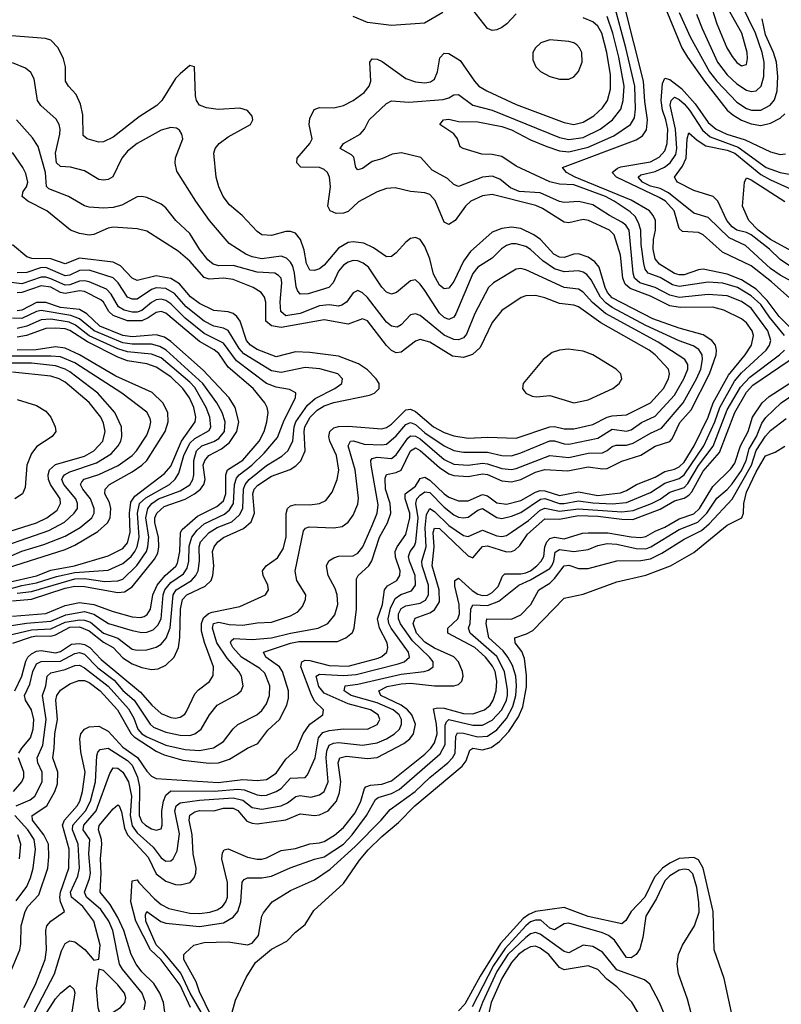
# Model space of a CAD drawing. Header units: inches. Extents: x 884549 to 1028252, y 526810 to 653624.
# Tile 80 of 256: x 952181 to 955355, y 540643 to 544747. Entities that reach past the tile are written whole.
import ezdxf

# ---------------------------------------------------------------- set-up
doc = ezdxf.new("R2010")
doc.units = ezdxf.units.IN
doc.header["$MEASUREMENT"] = 0
doc.layers.add('A9554', color=7, linetype='Continuous')

msp = doc.modelspace()

# ---------------------------------------------------------------- linework, layer by layer
at = {"layer": 'A9554', "color": 5}
for points, elevation in [([(955050, 544949.4), (955040.3, 544930), (955056.5, 544876.5), (955067.7, 544790), (955086.6, 544730), (955128.3, 544630), (955150, 544593.5), (955170, 544568.3), (955190, 544554.8), (955210, 544560.3), (955214.9, 544585.1), (955213.1, 544610), (955190.3, 544690), (955104.3, 544844.3), (955079.1, 544899.1), (955070, 544931.5)], 2280), ([(954390, 544663), (954352.8, 544650), (954330.8, 544630), (954319.8, 544610), (954318.9, 544578.9), (954332.3, 544550), (954351.3, 544531.3), (954389.7, 544509.7), (954430, 544498.4), (954470, 544498.6), (954490, 544508.2), (954510, 544530.2), (954524.9, 544570), (954523.1, 544610), (954514.6, 544630), (954502.3, 544642.3), (954490, 544650.6), (954470, 544655.4)], 2320), ([(954466.8, 543373.2), (954430, 543369.2), (954400.8, 543359.2), (954363.2, 543330), (954279.5, 543230), (954276.5, 543210), (954281.6, 543201.6), (954290.4, 543190), (954317.3, 543177.3), (954334.3, 543174.3), (954390, 543181), (954490, 543150.4), (954550, 543161.9), (954653.4, 543210), (954678.8, 543230), (954690.6, 543250), (954686.8, 543270), (954667.3, 543290), (954570, 543349.4), (954530, 543364.9)], 2420), ([(952510.8, 540789.2), (952499.6, 540710), (952506, 540630), (952512.3, 540612.3), (952523.6, 540603.6), (952550, 540603.5), (952570, 540610.1), (952601, 540630), (952618.2, 540650), (952622.6, 540670), (952617, 540690), (952590, 540724.6), (952530, 540783.5)], 2260)]:
    msp.add_lwpolyline(points, close=True, dxfattribs=dict(at, elevation=elevation))
for points, elevation in [([(955369.1, 543430), (955306.2, 543506.3), (955270, 543559.3), (955230, 543595.9), (955172.5, 543630), (955111.2, 543648.8), (955050, 543652.6), (954930, 543634), (954901.4, 543641.4), (954850, 543672.3), (954800.9, 543690), (954787.4, 543707.4), (954781.8, 543730), (954771.4, 543810), (954769.6, 543869.6), (954760.6, 543900.6), (954746.6, 543926.6), (954725.9, 543945.9), (954659, 543990), (954622.5, 544010), (954490, 544058.1), (954430, 544060.5), (954390, 544070.5), (954250, 544135.9), (954190, 544176.3), (954150, 544184.9), (954106.4, 544186.4), (954029.5, 544210), (954017.1, 544217.1), (954005.7, 544250), (953990.4, 544270.4), (953931.3, 544310), (953947, 544330), (953970, 544332.7), (954010, 544322), (954090, 544320.7), (954190, 544301.4), (954230, 544287.1), (954310, 544245.6), (954378.2, 544218.2), (954430, 544200.2), (954470, 544196.5), (954550, 544214.8), (954657.2, 544262.8), (954727.3, 544310), (954742.9, 544337.1), (954746.9, 544373.1), (954745.2, 544470), (954707.8, 544630), (954659.2, 544810)], 2240), ([(955425.5, 543430), (955347, 543510), (955296.7, 543576.7), (955250, 543623.1), (955190, 543663), (955130, 543685.9), (955030, 543706.4), (955010, 543704.8), (954950, 543683.8), (954930, 543682.7), (954910, 543689.1), (954847.3, 543727.3), (954829.4, 543749.4), (954820.6, 543790), (954822, 543830), (954831.3, 543870), (954830.4, 543910), (954821.8, 543930), (954806, 543950), (954730, 543994.5), (954496.1, 544090), (954460.2, 544110), (954443.7, 544130), (954750, 544245.4), (954776.8, 544263.2), (954792.8, 544287.2), (954797.5, 544330), (954786, 544406), (954780.9, 544490), (954700.8, 544810)], 2220), ([(955002, 544770), (955025.1, 544710), (955089.5, 544570), (955130, 544517.3), (955170, 544479.5), (955210, 544453.3), (955230, 544447.5), (955250, 544449.6), (955271.2, 544470), (955282.2, 544510), (955284.3, 544570), (955275.8, 544610), (955247.2, 544690), (955189.4, 544810)], 2260), ([(953943.7, 544776.3), (953867.7, 544732.2), (953730, 544722.9), (953630, 544734.4), (953570, 544759.6)], 2280), ([(954250, 544771.3), (954211.5, 544730), (954190, 544714), (954170, 544704.2), (954150, 544701.4), (954129.9, 544710), (954070, 544787.9)], 2280), ([(954874.3, 544790), (954941.2, 544630), (954963.8, 544590), (955034.6, 544490), (955129.6, 544370), (955152.8, 544350), (955190, 544328.2), (955230, 544312.6), (955270, 544305.7), (955310, 544315.1), (955350, 544336.2), (955370, 544355)], 2220), ([(954930, 544776.3), (954974.7, 544674.7), (955056.1, 544530), (955086.6, 544490), (955170, 544402.7), (955210, 544375.9), (955230.7, 544369.3), (955270, 544370.1), (955308.6, 544390), (955326.7, 544413.3), (955337.6, 544450), (955340.5, 544510), (955334.8, 544570), (955322.6, 544610), (955290, 544684.1), (955275, 544750)], 2240), ([(952199.8, 540630), (952247.7, 540730), (952286.2, 540830), (952292.6, 540870), (952289.2, 540950), (952294.3, 540970), (952310.9, 540989.1), (952367.2, 541030), (952350.5, 541070), (952348.4, 541090), (952350.9, 541110), (952385.8, 541210), (952386.2, 541290), (952358.7, 541390), (952367.3, 541410), (952420.4, 541470), (952431.6, 541490), (952443, 541530), (952453.2, 541610), (952435.6, 541695.6), (952430.9, 541750), (952435.9, 541770), (952450, 541790.1), (952470, 541799.9), (952510, 541802.7), (952550, 541781.9), (952610, 541714.3), (952672, 541672), (952710, 541614.9), (952730, 541594), (952750, 541583.6), (953008, 541568), (953110, 541580.1), (953170, 541575.8), (953210, 541580.6), (953250, 541606), (953290, 541664.5), (953335, 541705), (953362.5, 541770), (953389.6, 541810.4), (953444.1, 541850), (953446.3, 541870), (953410, 541906.3), (953395.5, 541935.5), (953352.3, 542050), (953356, 542070), (953370, 542077.2), (953390, 542076.5), (953470, 542055.2), (953550, 542052.6), (953674.2, 542085.8), (953690, 542092.3), (953710.9, 542110), (953715.5, 542130), (953712.1, 542150), (953680.1, 542210), (953672.3, 542250), (953692.4, 542310), (953700.8, 542370), (953713.5, 542386.5), (953753.3, 542410), (953765.8, 542430), (953766.2, 542450), (953746.9, 542506.9), (953746.2, 542530), (953753.5, 542550), (953790, 542601.6), (953807.1, 542670), (953806.8, 542690), (953787.2, 542750), (953786.7, 542770), (953830, 542802.7), (953850, 542835), (953870, 542840.1), (953890, 542827.6), (953950, 542771.1), (953970, 542757.1), (954010, 542740.7), (954050, 542741.7), (954110, 542767.4), (954130, 542762.9), (954170, 542733.1), (954210, 542727.3), (954270, 542742.2), (954330, 542777.8), (954350, 542784.3), (954370, 542782.9), (954430, 542764), (954510, 542778.3), (954590, 542764), (954685, 542775), (954710, 542784.1), (954751, 542809), (954830, 542840.2), (954870, 542863.5), (954910, 542873.9), (954930, 542883.7), (954950, 542902.6), (954991.6, 542970), (955050, 543089.6), (955071.6, 543150), (955135.1, 543264.9), (955205, 543350), (955231.7, 543390), (955239.2, 543430), (955233.5, 543450), (955210, 543482.8), (955190, 543500.1), (955115.7, 543535.7), (955070, 543548.1), (954933.1, 543546.8), (954890, 543554.5), (954810, 543594.3), (954725.9, 543625.9), (954705, 543645), (954694.6, 543670), (954685.1, 543765.1), (954659.2, 543850), (954639.5, 543870), (954551.9, 543910), (954530, 543913.8), (954470, 543900.4), (954450, 543902.3), (954359.7, 543959.7), (954332.5, 543972.5), (954150, 544017.7), (954110, 544012.3), (954060.6, 543990), (954038.2, 543970), (953995.3, 543910), (953970, 543893.6), (953950, 543902.9), (953912.5, 543992.5), (953890, 544017.5), (953870, 544025.7), (953810, 544030.6), (953746.1, 544046.2), (953710, 544043.2), (953670, 544029.9), (953592.9, 543987.1), (953550, 543947.5), (953530, 543939.9), (953499.2, 543939.2), (953475, 543950), (953465.5, 543970), (953476, 544050), (953472, 544090), (953463.2, 544110), (953450, 544122.2), (953430, 544130.4), (953352.2, 544132.2), (953335.1, 544150), (953337.7, 544170), (953389.8, 544230), (953399.8, 544250), (953386.5, 544310), (953390, 544335.5), (953408.2, 544371.8), (953430, 544381.1), (953490, 544379.1), (953530, 544389.6), (953570, 544410.1), (953616.5, 544443.5), (953637.3, 544470), (953643.7, 544490), (953640.2, 544570), (953650, 544583.9), (953670, 544581.9), (953691.8, 544571.8), (953790, 544501.3), (953830, 544487.3), (953870, 544483.4), (953892.9, 544487.1), (953910, 544499.2), (953922.2, 544530), (953932.4, 544587.6), (953950, 544607.2), (953970, 544605.8), (954016.2, 544576.2), (954075.8, 544490), (954095, 544470), (954127.2, 544450), (954250, 544393.2), (954450, 544318.5), (954490, 544310.1), (954530, 544318.9), (954574.4, 544345.6), (954610, 544379.3), (954631, 544410), (954643.1, 544456.9), (954642.6, 544517.4), (954628.1, 544610), (954606.6, 544690), (954590, 544719.5), (954570, 544737.2), (954530, 544754.9)], 2280), ([(952242.6, 540610), (952325.1, 540770), (952354.7, 540865.3), (952370, 540896.5), (952390, 540907.2), (952410, 540903.9), (952451.9, 540871.9), (952490, 540826.7), (952510, 540830.7), (952516.6, 540890), (952489.4, 540990), (952444.2, 541050), (952396.6, 541090), (952391.8, 541110), (952423.4, 541176.6), (952430, 541210), (952424.7, 541310), (952400, 541370), (952402.6, 541390), (952454.3, 541450), (952475.2, 541490), (952496.4, 541570), (952501.5, 541678.5), (952505.9, 541694.1), (952515.4, 541704.6), (952550, 541711.2), (952630, 541659.6), (952650, 541639.3), (952671.2, 541590), (952680.4, 541550), (952678.4, 541430), (952690, 541404.2), (952704.6, 541390), (952730, 541374.6), (952750, 541368.5), (952770, 541374), (952774.3, 541390), (952772.9, 541450), (952780.2, 541490), (952790, 541515.1), (952810, 541532.1), (952990.8, 541530.8), (953090, 541539.8), (953116.7, 541536.7), (953170, 541516.6), (953190, 541513.5), (953210, 541515.1), (953250, 541529.4), (953270, 541542.6), (953310, 541585.9), (953370, 541588.5), (953380.3, 541599.7), (953412.2, 541670), (953426.2, 541753.8), (953444.2, 541775.8), (953470, 541784.1), (953530, 541791), (953630, 541790.1), (953670, 541808.6), (953678.2, 541821.8), (953682.1, 541830), (953675.4, 541850), (953643.2, 541870), (953550, 541895.1), (953450, 541940.4), (953427.1, 541967.1), (953416.6, 542010), (953430, 542019), (953530, 542012.9), (953582.6, 542017.4), (953758.6, 542061.4), (953783.2, 542070), (953806.1, 542090), (953801.6, 542110), (953728.7, 542210), (953719.2, 542230), (953716.2, 542250), (953726, 542294), (953745, 542335), (953769.1, 542350.9), (953813.5, 542366.5), (953829.9, 542390), (953828.5, 542430), (953804.9, 542490), (953801.4, 542510), (953807.8, 542530), (953825.9, 542554.1), (953832, 542570), (953840.9, 542670), (953831.9, 542730), (953836.1, 542750), (953850, 542764.4), (953870, 542779.1), (953890, 542775.8), (953950, 542715.4), (953990, 542683.6), (954010, 542674), (954030, 542670.4), (954050, 542673.5), (954090, 542702.7), (954110, 542709.3), (954170, 542671.4), (954190, 542667.8), (954230, 542677.1), (954270, 542693.2), (954351.4, 542748.6), (954370, 542750.7), (954430, 542730), (954450, 542729.9), (954510, 542741.9), (954570, 542733.2), (954650, 542729.4), (954710, 542735), (954810, 542776.1), (954870, 542815), (954930, 542834.7), (954949.8, 542850.2), (955032.1, 542970), (955078.5, 543070), (955099, 543130), (955160.4, 543239.6), (955190, 543275.2), (955292, 543370), (955305.9, 543390), (955311, 543410), (955299.5, 543450), (955230, 543543.7), (955190, 543571.8), (955130, 543595.3), (955050, 543601.9), (954930, 543588.5), (954890, 543598.8), (954830, 543630.9), (954765.8, 543650), (954743.9, 543670), (954737.8, 543690), (954721.3, 543870), (954707.2, 543890), (954690, 543903.5), (954639.6, 543930), (954570, 543974.9), (954511.1, 543988.9), (954450, 543984.8), (954430, 543988.7), (954350, 544024.9), (954263.1, 544030), (954226.4, 544046.4), (954181.4, 544081.4), (954150, 544093.9), (954109.9, 544089.9), (954010, 544051.9), (953990, 544059.8), (953964.5, 544084.5), (953899.3, 544119.3), (953852.4, 544172.4), (953771.9, 544191.9), (953733.8, 544186.2), (953690, 544166.8), (953650, 544155.7), (953610, 544126.4), (953590, 544120.8), (953581.6, 544130), (953573.5, 544173.5), (953563.9, 544183.9), (953516.8, 544210), (953529.8, 544230), (953599.8, 544270), (953618, 544290), (953637.6, 544330), (953710, 544397.8), (953730, 544408.5), (953802.3, 544402.3), (953945.3, 544414.7), (953970, 544421.3), (953990, 544432.9), (954010, 544435), (954070, 544390.9), (954150.4, 544369.6), (954430, 544256.3), (954470, 544248), (954530, 544255.5), (954600.2, 544290), (954651.2, 544330), (954685.7, 544374.3), (954696.2, 544410), (954699.6, 544470), (954677.7, 544590), (954653.2, 544690), (954630, 544760.2)], 2260), ([(952140.1, 540770), (952180.6, 540870), (952185.2, 540894.8), (952186.2, 540970), (952203, 541030), (952214.7, 541050), (952260.7, 541099.3), (952297.4, 541210), (952302.3, 541257.7), (952300.1, 541310), (952281.8, 541350), (952234.3, 541410), (952231.9, 541430), (952294.3, 541470), (952327.1, 541530), (952337.6, 541562.4), (952339, 541610), (952318.1, 541670), (952324.9, 541710), (952327.6, 541770), (952338.6, 541830), (952331.4, 541910), (952335.6, 541930), (952350, 541952.6), (952390, 541978.8), (952427, 541993), (952450, 541992.3), (952470, 541984), (952515.4, 541950), (952588.6, 541870), (952644.8, 541770), (952657.1, 541757.1), (952750, 541698), (952783, 541683), (952861.2, 541661.2), (952970, 541648.7), (953009.9, 541650), (953055.2, 541664.8), (953130, 541710.7), (953173.4, 541730), (953215.1, 541784.9), (953263.7, 541830), (953294.6, 541890), (953300.6, 541919.4), (953300.4, 541950), (953275.9, 542030), (953263.2, 542050), (953206, 542090), (953197.1, 542110), (953310, 542148.2), (953344.6, 542155.4), (953505.3, 542154.7), (953540.2, 542170), (953567.4, 542192.6), (953574.9, 542210), (953583.8, 542290), (953584, 542416), (953591.4, 542430), (953636.2, 542470), (953648.6, 542491.4), (953680.9, 542590), (953713.2, 542650), (953727.5, 542690), (953724.5, 542730), (953705.2, 542790), (953704, 542836), (953710, 542851.5), (953750, 542859.9), (953770.8, 542869.2), (953810, 542950.1), (953830, 542961.7), (953850, 542951.2), (953930, 542880.3), (953970, 542854.5), (953990, 542847.6), (954050, 542842.3), (954110, 542853.7), (954130, 542851.2), (954190, 542824.9), (954230, 542820.5), (954270, 542829.8), (954330, 542860.2), (954370, 542871.8), (954466.1, 542866.1), (954550, 542883.4), (954610, 542874.7), (954630, 542876.2), (954690, 542906.8), (954770, 542931.4), (954830, 542969.4), (954890, 542988.9), (954899.7, 543000.3), (954931.7, 543068.3), (954979.6, 543120.4), (955056.1, 543270), (955083.6, 543350), (955085.4, 543370), (955080.9, 543390), (955065.8, 543410), (955030, 543432.9), (954930, 543460.4), (954819.4, 543499.4), (954650, 543587), (954630.4, 543610), (954621.4, 543630), (954595.5, 543715.5), (954577.7, 543737.7), (954550, 543756.9), (954510, 543770.5), (954490, 543769), (954450, 543755.9), (954430, 543757.5), (954407.5, 543770), (954350.9, 543830.9), (954323.7, 543850), (954270, 543876.5), (954230, 543882), (954190, 543876.1), (954150, 543861.8), (954059.9, 543780.1), (954030, 543740.2), (953990, 543655), (953970, 543628.1), (953950, 543624.7), (953930, 543639.6), (953905.4, 543685.4), (953889.9, 543750.1), (953870, 543801.2), (953850, 543830.8), (953830, 543839.3), (953810, 543834.1), (953790, 543819.2), (953750, 543774.5), (953730, 543759.1), (953710, 543758.7), (953655.6, 543795.7), (953614.7, 543814.7), (953570, 543820.7), (953550, 543817.6), (953510, 543794.5), (953450, 543722.9), (953430, 543708.2), (953410, 543701.2), (953390, 543702.8), (953375.4, 543730), (953365.9, 543785.9), (953351.2, 543831.2), (953330, 543857.5), (953310, 543864), (953290, 543863.4), (953230, 543847.9), (953190, 543849.8), (953170, 543864.2), (953107.4, 543930), (953055.1, 543975.1), (953029.3, 544009.3), (953010.8, 544050), (952999.2, 544090), (952989.8, 544190), (952995.7, 544210), (953011.6, 544230), (953050, 544258.1), (953143, 544310), (953152.8, 544330), (953150, 544344), (953130, 544367.8), (953098, 544378), (953007.8, 544372.2), (952959, 544379), (952930.4, 544390.4), (952917.1, 544410), (952912.8, 544430), (952909.6, 544549.6), (952890, 544555.6), (952850, 544521.5), (952830, 544500.9), (952772.8, 544410), (952751.5, 544388.5), (952678.5, 544341.5), (952570, 544256.8), (952530, 544237.5), (952510, 544236.5), (952461.6, 544250), (952444.7, 544264.7), (952443.2, 544350), (952434.6, 544394.6), (952415.3, 544435.3), (952383.5, 544470), (952371.4, 544490), (952371.3, 544550), (952363.6, 544583.6), (952340.3, 544630), (952310, 544660.7), (952287.9, 544667.9), (952130, 544680.4)], 2320), ([(952166.4, 541470), (952224.3, 541495.7), (952243.4, 541510), (952273.9, 541570), (952274.7, 541610), (952256.1, 541650), (952253.2, 541670), (952277.2, 541722.8), (952290.6, 541830), (952275.7, 541930), (952289.9, 541970), (952295.2, 542010), (952310, 542024.8), (952370, 542038.4), (952410, 542054.6), (952430, 542055.9), (952450, 542045.2), (952550, 541968.4), (952634, 541874), (952655.8, 541835.8), (952673.3, 541790), (952690.1, 541770), (952710, 541757.2), (952790, 541722.6), (952870, 541704.6), (952930, 541701.2), (952988.3, 541711.7), (953030, 541738.5), (953070, 541791), (953090, 541808.8), (953168.9, 541850), (953190, 541867.1), (953210, 541895.8), (953222.1, 541930), (953222.9, 541970), (953202.6, 542022.6), (953181.9, 542041.9), (953105.6, 542090), (953068.8, 542130), (953059.3, 542150), (953061.7, 542158.3), (953072.8, 542167.2), (953150, 542163.7), (953230, 542170.9), (953310, 542190.3), (953424.4, 542210), (953465.5, 542230), (953494.1, 542265.9), (953506.9, 542310), (953504.3, 542350), (953496.2, 542376.2), (953466.9, 542430), (953459.9, 542470), (953468.8, 542491.2), (953490, 542504.4), (953510, 542510.1), (953570, 542512.3), (953590, 542523.8), (953610.7, 542550), (953650, 542639.2), (953671, 542690), (953675.2, 542724.8), (953645.4, 542890), (953644.6, 542910), (953650, 542918.5), (953670, 542923.2), (953730, 542917.7), (953750, 542932.6), (953798.1, 543001.9), (953810, 543011.7), (953830, 543011.3), (953850, 543000), (953950, 542913), (953990, 542894.4), (954049.6, 542889.6), (954110, 542897.8), (954130, 542896.2), (954190, 542876.2), (954230, 542872.6), (954250, 542876.4), (954390, 542930.7), (954470, 542922.1), (954550, 542939.8), (954610, 542941.7), (954629.4, 542950.6), (954650, 542967.9), (954666.7, 542973.3), (954710, 542973.5), (954738.4, 542981.6), (954810, 543023.3), (954856.1, 543043.9), (954946.1, 543150), (955002.3, 543250), (955019.6, 543290), (955027.2, 543330), (955024.9, 543350), (955012.1, 543372.1), (954987.6, 543387.6), (954930, 543407.9), (954790, 543471.6), (954650, 543546.6), (954624.6, 543564.6), (954601, 543590), (954562.6, 543662.6), (954545, 543685), (954530, 543695), (954510, 543699.7), (954450, 543696.2), (954410, 543708.6), (954361.5, 543741.5), (954310, 543789.5), (954290, 543800.7), (954250, 543812.3), (954230, 543811.9), (954210, 543805.4), (954188.9, 543791.1), (954150, 543752.7), (954090, 543715.5), (954070, 543689.1), (953999, 543521), (953990, 543506.2), (953970, 543497.7), (953950, 543505.7), (953930, 543523.7), (953870, 543617.5), (953850, 543644.5), (953830, 543662), (953810, 543658), (953751.3, 543610), (953730, 543603.2), (953710, 543611.3), (953690, 543631.4), (953635.1, 543715.1), (953612.3, 543732.3), (953590, 543741.8), (953570, 543743.1), (953550, 543736.7), (953530, 543723.2), (953510, 543699), (953487.4, 543650), (953469.8, 543630.2), (953383.6, 543603.6), (953350, 543603), (953337.9, 543617.9), (953332.8, 543632.8), (953326.7, 543690), (953318.8, 543718.8), (953310, 543736.1), (953292.5, 543752.5), (953270, 543761.5), (953190, 543750.2), (953150, 543758.9), (953123.7, 543770), (953053.6, 543813.6), (952971.6, 543910), (952914.1, 543990), (952835.7, 544115.7), (952828.8, 544148.8), (952829.4, 544170.6), (952860.3, 544250), (952856.8, 544270), (952846.3, 544286.3), (952834.4, 544294.4), (952810, 544297.7), (952770, 544286.4), (952670, 544230.8), (952630, 544198.5), (952606.1, 544170), (952568.1, 544091.9), (952550, 544080.2), (952530, 544077.4), (952510, 544081.1), (952450, 544116.5), (952392.3, 544132.3), (952350, 544134.6), (952333.8, 544150), (952329.4, 544190), (952347.5, 544270), (952349.9, 544290), (952345.7, 544310), (952332.3, 544332.3), (952269.1, 544389.1), (952254.7, 544410), (952240.7, 544500.7), (952226.6, 544526.6), (952204.4, 544544.4), (952150, 544566.7)], 2340), ([(955441, 543541), (955314.6, 543654.6), (955230, 543721.2), (955110, 543778.4), (955030, 543849.9), (955010, 543860.1), (954943.5, 543863.5), (954930, 543876.2), (954908.7, 543950), (954871.9, 543990), (954846.2, 544006.2), (954668.4, 544090), (954649.9, 544110), (954672, 544128), (954686.8, 544133.2), (954810, 544154.2), (954846.1, 544173.9), (954870, 544200.6), (954880, 544230), (954881.7, 544290), (954874.3, 544330), (954859.6, 544370), (954854.4, 544410), (954859.4, 544480.6), (954870, 544502.4), (954890, 544497.7), (954939.9, 544459.9), (954995.6, 544395.6), (955050, 544318.4), (955083.1, 544290), (955128.6, 544270), (955205.3, 544245.3), (955310, 544195.9), (955350, 544185.1), (955372.7, 544187.3)], 2180), ([(955444.7, 543630), (955350, 543682.4), (955310.3, 543710), (955205.6, 543805.6), (955137.7, 543837.7), (955050, 543922.9), (954990, 543940.4), (954885.5, 544025.5), (954850, 544043), (954810, 544052.5), (954776.7, 544070), (954758, 544090), (954770, 544099.4), (954830, 544114.2), (954867.8, 544132.2), (954891.5, 544150), (954915.1, 544184.9), (954920.1, 544210), (954914.9, 544290), (954891.8, 544390), (954896.6, 544410), (954910, 544423.4), (954930, 544414.4), (954950, 544395.7), (954972.5, 544370), (955026.3, 544286.3), (955058.8, 544258.8), (955175, 544215), (955292.5, 544130), (955350.3, 544109.7), (955448.2, 544091.8)], 2160), ([(952176.8, 541690), (952188.8, 541711.2), (952225.7, 541754.3), (952236.1, 541790), (952239.8, 541830), (952229.6, 541870), (952204.8, 541910), (952200.2, 541930), (952222.4, 541977.6), (952234.9, 542030), (952250, 542061.7), (952270, 542072.2), (952350, 542072.7), (952410, 542105.4), (952430, 542108.7), (952450, 542101.8), (952505.6, 542045.6), (952574.3, 541994.3), (952610.9, 541950.9), (952657.2, 541910), (952724.6, 541810), (952737.9, 541797.9), (952790, 541777.6), (952850, 541764.3), (952890, 541763.4), (952910, 541769.7), (952936.7, 541790), (952971.8, 541850), (953003.4, 541890), (953085.2, 541934.8), (953104.2, 541950), (953112.2, 541970), (953104.5, 542010), (953093.5, 542030), (953045.8, 542085.8), (953002.5, 542150), (952984.4, 542210), (952988.4, 542230), (953010, 542235.5), (953053.8, 542226.2), (953110, 542223.2), (953170, 542233.6), (953230, 542236.1), (953310, 542262.5), (953340.6, 542279.3), (953359.7, 542300.3), (953372, 542330), (953372.6, 542350), (953335.6, 542410), (953328.7, 542448.7), (953364.1, 542615.9), (953372.2, 542627.8), (953387.6, 542632.4), (953490, 542628.2), (953525.4, 542634.6), (953550, 542652.8), (953570, 542682.3), (953590, 542727.4), (953592.6, 542752.6), (953578.6, 542870), (953549.2, 542970), (953559.7, 542990), (953572.1, 542992.1), (953616.9, 542976.9), (953690, 542974.4), (953710, 542977.6), (953750, 543011.7), (953790, 543059.9), (953810, 543067.4), (953830, 543059.2), (953870, 543024.5), (953950, 542970.6), (953990, 542951.3), (954030, 542943.6), (954130, 542944.5), (954190, 542930.7), (954230, 542929.5), (954270, 542941.5), (954390, 542991.2), (954410, 542991.5), (954450, 542978.9), (954470, 542977.4), (954590, 543003), (954650, 543039.9), (954710, 543031.3), (954730, 543037.7), (954771.9, 543068.1), (954830, 543094.3), (954910, 543181.6), (954949.6, 543250), (954966.1, 543290), (954965.8, 543310), (954953.7, 543330), (954842.5, 543402.5), (954621.8, 543521.8), (954567.8, 543567.8), (954530, 543610.8), (954510, 543623.8), (954450, 543631), (954290, 543704.1), (954270, 543709.3), (954250, 543707.3), (954155.2, 543650), (954134.6, 543630), (954077.3, 543522.7), (954043.6, 543436.4), (954030, 543420.6), (954010, 543411.9), (953990, 543413.1), (953950, 543432.3), (953850, 543514.5), (953830, 543521.4), (953810, 543515.9), (953770, 543474.5), (953754.4, 543465.6), (953730, 543468.7), (953710, 543486.6), (953630, 543588.8), (953610, 543608.5), (953590, 543617.7), (953570, 543608), (953542.4, 543570), (953523.8, 543556.2), (953510, 543552.6), (953470, 543557.8), (953430, 543554.7), (953350, 543522.2), (953290, 543512.8), (953269.2, 543530), (953266.5, 543570), (953273, 543650), (953269.9, 543669.9), (953259.9, 543679.9), (953244.2, 543690), (953170, 543694.3), (953070, 543722.8), (953010, 543720.4), (952987.2, 543727.2), (952965.3, 543745.3), (952929.5, 543790), (952890, 543855.6), (952832, 543910), (952790, 543962.3), (952770, 543977.7), (952710, 544005.8), (952690, 544009.8), (952670, 544008), (952605.7, 543974.3), (952570, 543964), (952530, 543960.7), (952470, 543964.7), (952450, 543971.2), (952383.5, 544010), (952301.7, 544041.7), (952291.8, 544051.8), (952288.1, 544110), (952257.9, 544217.9), (952234.4, 544254.4), (952167.7, 544330)], 2360), ([(955515.4, 543635.4), (955350, 543747.4), (955305.7, 543790), (955230, 543850), (955210, 543859.8), (955170, 543869.7), (955150, 543883.8), (955128.8, 543910), (955091, 543991), (955070.7, 544010), (954990, 544035.2), (954923.1, 544070), (954917.5, 544077.5), (954909.9, 544090), (954944, 544136), (954959.3, 544170), (954962.3, 544250), (954970, 544275.5), (955003.9, 544243.9), (955040.9, 544220.9), (955130, 544202.5), (955160.9, 544190), (955270, 544101.4), (955310, 544078.9), (955510, 543989.3)], 2140), ([(952159.6, 541950), (952189.7, 542010), (952206.7, 542073.3), (952214.9, 542090), (952230, 542104.2), (952250, 542114.4), (952270, 542117.4), (952330, 542107.4), (952350, 542113.2), (952396.2, 542143.8), (952430, 542147.4), (952450, 542142.9), (952473.2, 542130), (952520, 542080), (952684.2, 541944.2), (952730.8, 541890), (952770, 541855.1), (952810, 541838.4), (952830, 541835.3), (952850, 541839.1), (952868.4, 541851.6), (952876.5, 541863.5), (952910, 541936.8), (952925.7, 541954.3), (952971.6, 541988.4), (952987, 542013), (952988.6, 542050), (952950.4, 542150.4), (952938, 542198), (952938.5, 542230), (952946.7, 542253.3), (952968, 542272), (952982.4, 542277.6), (953098.6, 542301.4), (953205.3, 542350), (953218.2, 542370), (953214.7, 542390), (953195.4, 542430), (953192.4, 542450), (953207.4, 542470), (953255.5, 542504.5), (953279, 542541), (953291.2, 542590), (953291.5, 542688.5), (953296.7, 542710), (953310, 542721.2), (953330, 542726.5), (953390, 542724.8), (953430.3, 542729.7), (953456.6, 542743.4), (953482.9, 542777.1), (953504.3, 542830), (953510.3, 542869.7), (953500.6, 542930), (953473.6, 542990), (953469.3, 543010), (953473.4, 543030), (953490, 543046.2), (953510, 543051.4), (953550, 543052.1), (953690, 543042), (953710, 543047.3), (953730, 543060.7), (953790, 543120.4), (953810, 543123), (953830, 543114.1), (953906, 543050), (953950, 543025.8), (953990, 543011.6), (954050, 543003.1), (954130, 543006.6), (954250, 543002.4), (954390, 543050.4), (954410, 543050.6), (954450, 543041), (954490, 543041.4), (954570, 543059.6), (954630, 543089.5), (954650, 543095), (954710, 543099.5), (954809.5, 543150.5), (954863.5, 543210), (954884.6, 543250), (954888.7, 543270), (954884.9, 543290), (954830, 543349.5), (954804.3, 543370), (954603, 543483), (954510, 543550.3), (954490, 543557.2), (954430, 543563.4), (954370, 543587.5), (954330, 543597.5), (954290, 543595.6), (954271.5, 543588.5), (954190, 543534.4), (954150, 543484.2), (954099.8, 543380.2), (954068.2, 543351.8), (954030, 543338.6), (953984.8, 543344.8), (953890, 543402.1), (953850, 543413.5), (953830, 543407), (953770, 543360.6), (953750, 543358.5), (953730, 543368.5), (953710, 543389), (953630, 543490.9), (953610, 543499.4), (953550, 543477), (953450, 543495.9), (953270, 543464.2), (953230.2, 543470.2), (953206.7, 543490), (953206.3, 543570), (953200.9, 543590), (953187.5, 543610), (953153.8, 543630), (953070, 543664.4), (953030, 543669.1), (952970, 543664.6), (952950, 543672.8), (952890, 543739.9), (952841.4, 543781.4), (952710, 543864.9), (952670, 543874.8), (952570, 543881.5), (952550, 543877.3), (952490, 543851.9), (952470, 543849.3), (952430, 543855.1), (952392.2, 543870), (952293.2, 543950), (952214.2, 543990), (952191.4, 544010), (952194.7, 544030), (952208.8, 544050), (952214.9, 544070), (952206.3, 544106.3), (952193.5, 544130), (952150, 544193.5)], 2380), ([(955457.1, 543750), (955309.9, 543829.9), (955259.4, 543870), (955219.9, 543910), (955193, 543970), (955201.4, 544070), (955210, 544087.2), (955230, 544079.5), (955370, 543989.2)], 2120), ([(952152.1, 542147.9), (952230, 542174.5), (952250, 542179.1), (952310, 542177), (952330, 542182.6), (952390, 542215.1), (952430, 542216.7), (952470, 542199.1), (952530, 542152.2), (952569.7, 542129.7), (952610, 542086.7), (952650, 542062.2), (952690, 542046.9), (952730, 542038.2), (952758.3, 542041.7), (952790, 542057.1), (952824, 542090), (952842.3, 542130), (952848.3, 542171.7), (952850.6, 542290), (952858.9, 542330), (952876.6, 542350), (952954.2, 542385.8), (952978.4, 542410), (952985.9, 542430), (952989.9, 542470), (952984.1, 542530), (952991, 542550), (953005.8, 542570), (953030, 542588.7), (953113.3, 542626.7), (953145.5, 542654.5), (953159.5, 542690), (953152.3, 542770), (953158.2, 542790), (953173.5, 542806.5), (953230, 542844.7), (953307.8, 542872.2), (953332.1, 542887.9), (953351.9, 542908.1), (953371.1, 542950), (953366, 543030), (953368.8, 543050), (953391.2, 543090), (953420.3, 543119.7), (953450, 543137.3), (953490, 543150.6), (953638.7, 543181.3), (953659.8, 543190), (953679.5, 543210), (953679, 543230), (953666.1, 543250), (953630, 543287.7), (953592.4, 543312.4), (953510, 543344.7), (953390, 543359.5), (953330, 543361.8), (953250, 543341.2), (953170, 543371.8), (953142.5, 543390), (953125.9, 543410), (953099, 543490), (953085.7, 543510), (953070, 543521.7), (953050, 543528.4), (952990, 543534.8), (952930, 543563.7), (952892.3, 543592.3), (952846, 543646), (952810, 543668.7), (952750, 543679.4), (952670, 543660.1), (952650, 543669.4), (952601.3, 543721.3), (952570, 543736.5), (952430, 543752.5), (952370, 543728.6), (952310, 543749.5), (952231.2, 543751.2), (952210, 543757.8), (952150, 543808.6)], 2420), ([(952130, 542179.6), (952230, 542204.3), (952310, 542208.1), (952370, 542235.8), (952430, 542246.1), (952450, 542244.4), (952475, 542235), (952530, 542189.3), (952590, 542169.5), (952650, 542123.3), (952670, 542118.7), (952710, 542120.5), (952750, 542131.8), (952770, 542143.9), (952791.5, 542168.5), (952807.3, 542212.7), (952819.8, 542350), (952832.5, 542370), (952896.7, 542410), (952914.2, 542430), (952923.9, 542450), (952930, 542490), (952928, 542550), (952934.1, 542570), (952970.3, 542610), (953003.2, 542630), (953065.5, 542654.5), (953096.6, 542683.4), (953110.2, 542710), (953113.7, 542790), (953120.6, 542810), (953137.1, 542830), (953210, 542888.5), (953272.7, 542927.3), (953297.9, 542950), (953318.6, 542990), (953324.1, 543050), (953331.3, 543070), (953380.1, 543139.9), (953412, 543168), (953494.8, 543210), (953523.7, 543230), (953526.5, 543250), (953506.4, 543270), (953431.3, 543291.3), (953370, 543296.4), (953270, 543275.8), (953230, 543282.9), (953114.5, 543354.5), (953096, 543376), (953050, 543451.9), (953030, 543461.4), (952989.1, 543470), (952950, 543489.7), (952874.7, 543550), (952825.4, 543605.4), (952790, 543626.2), (952750, 543628.9), (952730, 543621.9), (952670, 543582.3), (952650, 543582), (952629.5, 543590), (952590.5, 543650.5), (952570, 543670.6), (952470, 543702.1), (952430, 543701), (952390, 543681.7), (952370, 543679.6), (952290, 543713.5), (952267.1, 543712.9), (952210, 543692.7), (952170, 543691.7)], 2440), ([(952110, 542215.9), (952208.6, 542231.4), (952310, 542240.3), (952373.3, 542266.7), (952450, 542279.7), (952490, 542269.6), (952550.2, 542230), (952650, 542201.3), (952690, 542193.3), (952710, 542194.1), (952736.6, 542203.4), (952757, 542223), (952770.3, 542249.7), (952779.1, 542350), (952786, 542370), (952810, 542401.6), (952862.9, 542437.1), (952878.7, 542461.3), (952885.4, 542490), (952887.3, 542552.7), (952897.5, 542590), (952920.5, 542619.5), (952950, 542646.1), (953033.7, 542686.3), (953055.7, 542704.2), (953071.4, 542730), (953075.9, 542810), (953084.1, 542835.9), (953094.8, 542850), (953148, 542890), (953199.9, 542940.1), (953254.7, 543005.3), (953282.5, 543077.5), (953330.8, 543170), (953331.7, 543191.7), (953305.8, 543205.8), (953250, 543214.9), (953210, 543230.9), (953084.7, 543324.7), (953030, 543398.1), (952950, 543439), (952870, 543503), (952810, 543562.4), (952790, 543576.3), (952770, 543581.3), (952750, 543578.8), (952730, 543567.7), (952690, 543534.2), (952670, 543527.9), (952650, 543528.3), (952616.1, 543536.1), (952591.9, 543550), (952562.5, 543602.5), (952543, 543623), (952470, 543654.7), (952450, 543658.7), (952430, 543656.3), (952390, 543642.3), (952370, 543640.9), (952310, 543667.2), (952290, 543673.7), (952270, 543674), (952190, 543645.4), (952133.4, 543653.4)], 2460), ([(952150, 542260.8), (952290, 542271.2), (952370, 542304.5), (952430, 542317.6), (952490, 542310), (952570, 542280.2), (952650, 542258.1), (952684.8, 542255.2), (952700, 542260), (952712.4, 542267.6), (952726, 542290), (952735.9, 542350), (952753.4, 542390), (952786.4, 542430), (952831.3, 542468.7), (952838.3, 542481.7), (952848.1, 542530), (952850.7, 542609.3), (952857.8, 542622.2), (952922, 542678), (953002.9, 542717.1), (953030, 542741.6), (953040, 542770), (953040.2, 542850), (953046.5, 542870), (953110, 542911.4), (953178.8, 542990), (953199.2, 543030), (953211.3, 543070), (953216.4, 543110), (953212.2, 543130), (953202.2, 543150), (953153.6, 543210), (953050, 543298.6), (953010, 543354.9), (952990.8, 543370.8), (952930, 543404.8), (952790, 543523.3), (952770, 543530.7), (952750, 543527), (952716.6, 543503.4), (952690, 543492.2), (952630, 543492.2), (952570, 543514.2), (952552.6, 543530), (952530, 543569.2), (952519.4, 543579.4), (952450, 543614), (952430, 543616.2), (952370, 543605), (952350, 543609.6), (952310, 543631.4), (952270, 543638.1), (952190, 543610.1), (952170, 543608.2)], 2480), ([(952150, 542325.1), (952230, 542331.1), (952370, 542377.6), (952410, 542386.1), (952450, 542384.9), (952590, 542359.2), (952617.2, 542362.8), (952650, 542382.3), (952742.4, 542497.6), (952756.1, 542523.9), (952761.2, 542550), (952758.9, 542590), (952743.8, 542650), (952743.6, 542670), (952751.7, 542690), (952782.9, 542717.1), (952870, 542748.7), (952909.6, 542770), (952933.6, 542790), (952948.1, 542810), (952953.3, 542830), (952945.9, 542890), (952951.7, 542910), (952969.5, 542930.5), (953022.3, 542957.7), (953055.3, 542984.7), (953085.9, 543030), (953094.5, 543070), (953079.1, 543130), (953053.9, 543170), (952945.3, 543285.3), (952810, 543405.5), (952783.6, 543423.6), (952750, 543432.8), (952650, 543425.4), (952610, 543430.6), (952513.9, 543470), (952460.1, 543520.1), (952430, 543539.2), (952350, 543546.9), (952290, 543567.5), (952250, 543567.4), (952190, 543536.4), (952170, 543533)], 2520), ([(952170, 542355.9), (952230, 542362.9), (952410, 542416.5), (952450, 542418.2), (952535.1, 542404.9), (952590, 542407.4), (952610, 542415.2), (952668.7, 542471.3), (952709.1, 542530.9), (952715.2, 542550), (952718.2, 542590), (952705.8, 542670), (952715, 542710), (952731.4, 542730), (952759.4, 542750), (952850, 542782.5), (952890, 542808.3), (952902.5, 542830), (952906.6, 542850), (952906.2, 542910), (952918, 542950), (952939.9, 542970), (952990, 542988.5), (953010, 543000.8), (953034.7, 543030), (953036.8, 543070), (953024, 543110), (953002.6, 543150), (952943.5, 543230), (952791.4, 543370), (952765.3, 543385.3), (952730, 543393.7), (952650, 543393.7), (952610, 543400.5), (952490.5, 543450.5), (952430, 543499.7), (952394.1, 543514.1), (952270, 543534.2), (952250, 543530), (952190, 543501.3), (952150, 543502.3)], 2540), ([(952130, 542371.9), (952190, 542388.8), (952250, 542399.2), (952333.7, 542426.3), (952410, 542443.2), (952550, 542452.6), (952610, 542480.8), (952645.1, 542510), (952660.1, 542530), (952670.4, 542550), (952678.9, 542590), (952671.7, 542690), (952680.4, 542730), (952706.3, 542753.7), (952804.5, 542810), (952828.8, 542831.2), (952843.5, 542856.5), (952865.3, 542930), (952890, 542981.1), (952910, 543001.1), (952970, 543034.2), (952977.1, 543050), (952972.9, 543090), (952957.5, 543130), (952910, 543213.5), (952890, 543235.3), (952770, 543336.9), (952730, 543353.3), (952630, 543362.3), (952590, 543374.7), (952470, 543429.5), (952413.5, 543473.5), (952386.2, 543486.2), (952310, 543497.9), (952270, 543496.4), (952210, 543469.4), (952170, 543459.9)], 2560), ([(952130, 542400.9), (952250, 542429.4), (952310, 542451.9), (952409.6, 542470.4), (952550, 542511.9), (952610, 542543.3), (952630, 542566.5), (952641.5, 542610), (952638.9, 542690), (952643.5, 542736.5), (952659.8, 542760.2), (952784.3, 542855.7), (952810, 542885.9), (952854.4, 542990), (952911.5, 543070), (952914.5, 543090), (952906.7, 543130), (952888.6, 543170), (952860.4, 543210), (952810, 543257.6), (952750, 543298.9), (952710, 543312.5), (952630, 543325.1), (952590, 543339.9), (952463.7, 543403.7), (952390, 543451.5), (952370, 543457.8), (952330, 543461.7), (952290, 543459.2), (952208.4, 543430), (952170, 543422.9)], 2580), ([(952130, 542462.3), (952370, 542538.7), (952410, 542556.8), (952506.3, 542613.7), (952546.9, 542650), (952557, 542670), (952560.6, 542710), (952554.2, 542734.2), (952535, 542770), (952536.8, 542790), (952555.3, 542810), (952650, 542862.3), (952689.9, 542890), (952709.9, 542910), (952786.7, 543030), (952800.1, 543070), (952798.7, 543110), (952776.6, 543150), (952732.2, 543192.2), (952580.8, 543260.8), (952429.5, 543350), (952370, 543377.2), (952330, 543382.8), (952248.7, 543371.3), (952170, 543368.7)], 2620), ([(952699.4, 540620.6), (952704.9, 540650), (952691.7, 540690), (952609.2, 540789.2), (952597.1, 540810), (952568.5, 540950), (952551.5, 540990), (952518.4, 541038.4), (952459.2, 541090), (952450.3, 541110), (952472.1, 541167.9), (952475, 541190), (952469.3, 541270), (952472.3, 541330), (952444.9, 541370), (952447.3, 541390), (952499.4, 541450), (952555.7, 541604.3), (952570, 541629.2), (952590, 541627), (952610, 541611), (952633.6, 541570), (952646.4, 541510), (952641.1, 541430), (952650, 541386.8), (952670, 541357.4), (952737.3, 541297.3), (952770, 541252.8), (952790, 541238.9), (952810, 541241.5), (952820.9, 541250), (952837.3, 541282.7), (952846.2, 541353.8), (952827.3, 541450), (952833, 541470), (952850, 541482.9), (952930, 541493.6), (953070, 541503.9), (953110, 541494), (953150, 541463.8), (953190, 541456.2), (953270, 541470.7), (953297.2, 541482.8), (953331.2, 541508.8), (953350, 541512.6), (953394.3, 541505.7), (953430, 541515.4), (953450.4, 541530), (953465.7, 541570), (953458.7, 541670), (953461.2, 541698.8), (953470, 541722.6), (953488, 541732), (953510, 541733.5), (953610, 541723.1), (953670, 541732.6), (953710, 541749.4), (953742.5, 541770), (953763.4, 541790), (953771.9, 541810), (953771.7, 541830), (953761.7, 541850), (953737.6, 541870), (953670, 541899), (953562.7, 541930), (953533.5, 541950), (953537.2, 541970), (953590, 541977.8), (953770, 542018.8), (953866, 542030), (953884.4, 542035.6), (953904, 542050), (953903.6, 542070), (953888.7, 542090), (953817.9, 542157.9), (953768.3, 542228.3), (953759.5, 542250), (953759.2, 542270), (953770, 542292.9), (953790, 542303.1), (953850, 542314.2), (953872.2, 542327.8), (953884.5, 542350), (953885.2, 542390), (953858, 542470), (953856.3, 542490), (953874.9, 542550), (953870.9, 542629.1), (953875.9, 542684.1), (953890, 542709), (953910, 542697.4), (953970, 542638.7), (954030, 542597.4), (954050, 542593.2), (954110, 542618.6), (954170, 542595.5), (954190, 542593), (954210, 542597.5), (954230, 542610.1), (954300.8, 542659.2), (954350, 542702.4), (954370, 542711.5), (954430, 542699), (954510, 542707.8), (954690, 542695.2), (954738.4, 542701.6), (954814.6, 542730), (954850, 542748.9), (954890, 542777.9), (954950, 542797.5), (954966.1, 542813.9), (955010.7, 542889.3), (955070.6, 542969.4), (955130, 543120.8), (955184.5, 543215.5), (955223.7, 543256.3), (955348.2, 543350), (955368.2, 543370)], 2240), ([(952110, 542497.2), (952190, 542531.8), (952280.7, 542559.3), (952370, 542594), (952433.2, 542630), (952480.8, 542670), (952490.7, 542690), (952491.2, 542710), (952476.1, 542750), (952443.5, 542790), (952434.5, 542810), (952439.8, 542820.2), (952449, 542831), (952510, 542851.1), (952591, 542889), (952649.4, 542930), (952668, 542950), (952710, 543014.7), (952723.1, 543050), (952726.9, 543070), (952724.3, 543084.3), (952710, 543111.2), (952606, 543190), (952410, 543316.3), (952350, 543340.9), (952310, 543344.9), (952130, 543344.6)], 2640), ([(952785.6, 540610), (952780.3, 540650), (952764.5, 540690), (952739.1, 540730), (952690, 540778.5), (952665.4, 540810), (952644.8, 540850), (952614, 540950), (952590, 541004.2), (952558.3, 541058.3), (952516.5, 541110), (952520.3, 541190), (952516.7, 541250), (952523, 541310), (952521.8, 541330), (952509.3, 541370), (952511.3, 541388.7), (952570, 541458.3), (952590, 541473.8), (952594.7, 541470), (952604.8, 541444.8), (952617.2, 541377.2), (952629.3, 541350), (952716.2, 541256.2), (952750, 541187.1), (952790, 541156.7), (952830, 541142.6), (952850, 541140.3), (952890.6, 541150), (952908.5, 541170), (952915.1, 541190), (952915.8, 541210), (952903.8, 541270), (952899, 541350), (952886.4, 541410), (952889.3, 541430.7), (952910, 541445.2), (952930, 541450.5), (952990, 541449.1), (953030, 541459.9), (953070, 541460.7), (953090.2, 541450.2), (953126.7, 541406.7), (953150, 541397.3), (953170, 541395.3), (953290, 541412.3), (953350, 541437), (953410, 541429.7), (953430, 541432.3), (953466.4, 541450), (953500.8, 541490), (953513.7, 541526.3), (953519.1, 541570), (953508.3, 541650), (953515.4, 541670), (953543.4, 541676.6), (953630, 541666.8), (953670, 541671.9), (953781.5, 541730), (953807.4, 541750), (953821.7, 541770), (953829.9, 541810), (953814.9, 541850), (953797.1, 541870), (953770, 541890), (953686.4, 541930), (953676.9, 541950), (953711.9, 541968.1), (953770, 541979.2), (953810, 541981.5), (953910.2, 541969.8), (953990, 541969.7), (954010, 541976.4), (954023.2, 541990), (954028.8, 542010), (954026, 542030), (954009.5, 542070), (953990, 542091.5), (953910, 542127.6), (953870, 542151.8), (953834.9, 542190), (953820.7, 542230), (953828.4, 542251.7), (953890, 542274.1), (953910, 542287), (953930, 542320.2), (953928.8, 542370), (953899.3, 542470), (953907.9, 542550), (953903.8, 542610), (953910, 542627.9), (953930, 542625.8), (954050, 542511.8), (954070, 542504.4), (954110, 542551.3), (954130, 542553.5), (954210, 542529.3), (954230, 542529.8), (954244.2, 542535.8), (954264.8, 542555.2), (954297, 542603), (954370, 542666.2), (954430, 542665.2), (954510, 542680.2), (954590, 542677.9), (954690, 542664.3), (954736, 542664), (954850, 542706), (954910, 542741.6), (954950, 542752.6), (954970, 542764.5), (954981.7, 542778.3), (955030, 542864.8), (955097.8, 542942.2), (955161.6, 543110), (955210, 543194.6), (955237.1, 543222.9), (955423.3, 543350)], 2220), ([(952030, 542523.1), (952302.3, 542617.7), (952367.1, 542652.9), (952408.1, 542690), (952420.8, 542710), (952422.1, 542730), (952414.1, 542750), (952365, 542810), (952355.9, 542830), (952360.3, 542839.7), (952366.7, 542850), (952390, 542861.6), (952500.7, 542899.3), (952562.2, 542937.8), (952591.6, 542970), (952601.5, 542990), (952606.8, 543010), (952605.3, 543050), (952577.7, 543110), (952506.9, 543190), (952390, 543278.9), (952370, 543290.7), (952330, 543304.2), (952230, 543315.5), (952130, 543315.7)], 2660), ([(952030, 542580), (952250.5, 542649.5), (952293.7, 542670), (952337.2, 542702.8), (952351, 542730), (952348.9, 542750), (952309, 542809), (952300.3, 542830), (952298.6, 542850), (952304.7, 542870), (952330, 542892.9), (952450, 542928), (952490, 542949.4), (952527.2, 542990), (952536.4, 543030), (952530, 543065.1), (952518.9, 543090), (952470.7, 543150.7), (952370, 543236.3), (952345.2, 543250), (952310, 543261.3), (952150, 543277.7)], 2680), ([(952892.8, 540630), (952850, 540722.1), (952770, 540827.9), (952726.3, 540870), (952665.1, 540990), (952644.3, 541070), (952650, 541158), (952670, 541162.2), (952676.9, 541150), (952742.5, 541082.5), (952770, 541059.2), (952802.4, 541042.4), (952890, 541022.2), (952930, 541021.1), (952973.4, 541026.6), (953003.8, 541036.2), (953026, 541050), (953040.5, 541070), (953046.9, 541090), (953046.7, 541150), (953022.7, 541250), (953025.4, 541274.6), (953033.5, 541286.5), (953050, 541291.2), (953130, 541256.5), (953170, 541247.4), (953190, 541247.9), (953210, 541253), (953270, 541283.9), (953330, 541292.2), (953390, 541312.5), (953430, 541315.8), (953450, 541322.2), (953492.5, 541347.5), (953530, 541379.6), (953578.3, 541441.7), (953602.2, 541490), (953617.5, 541542.5), (953623.6, 541550), (953643.5, 541556.5), (953690, 541560.3), (953730, 541574.5), (953870, 541685.4), (953894.5, 541710), (953910, 541732.3), (953920.1, 541770), (953918, 541810), (953906, 541874), (953921.5, 541878.5), (953950, 541877.2), (954030, 541855.3), (954070, 541853.5), (954118.1, 541870), (954141, 541890), (954153.7, 541910), (954166.6, 541950), (954168.8, 541990), (954162, 542030), (954151.7, 542051.7), (954122.9, 542090), (954077.1, 542130), (953964.9, 542190), (953965.8, 542210), (954006.6, 542250), (954013.7, 542270), (954012.7, 542310), (953994.8, 542385.2), (953994.8, 542410), (954010, 542418.7), (954067, 542367), (954090, 542352.4), (954110, 542346.7), (954130, 542348.2), (954150, 542359.2), (954175.3, 542384.7), (954192.9, 542427.1), (954203, 542437), (954270, 542436.9), (954290, 542440.8), (954310, 542449.7), (954335.6, 542470), (954354.1, 542490), (954364.9, 542510), (954369.1, 542550), (954377.5, 542570), (954390, 542584.5), (954410, 542589.6), (954450, 542583.2), (954527.1, 542607.1), (954550, 542608.6), (954631.7, 542608.3), (954730, 542590.8), (954770, 542588.1), (954790, 542592.5), (954830, 542615.5), (954870, 542631.6), (954930, 542667), (954990, 542687.1), (955014.3, 542710), (955070, 542801.8), (955144.9, 542875.1), (955162, 542898), (955185.8, 542970), (955217.2, 543030), (955235.4, 543090), (955276, 543150), (955304.3, 543175.7), (955430, 543257.2)], 2180), ([(952937, 540610), (952891.1, 540690), (952852.5, 540772.5), (952780.2, 540860.2), (952749.5, 540890.5), (952707, 540990), (952704.5, 541015.5), (952709.9, 541030.1), (952768.2, 540988.2), (952790, 540981), (952930, 540967.6), (953030, 540982.1), (953070, 541006), (953089.7, 541030.3), (953102.6, 541070), (953108, 541152), (953116.2, 541163.8), (953130, 541170.7), (953189.6, 541169.6), (953230, 541176.9), (953308.4, 541211.6), (953410, 541248.4), (953450, 541257.2), (953530, 541311), (953566.8, 541350), (953626.3, 541430), (953663.1, 541496.9), (953674.7, 541505.3), (953730, 541521.4), (953762, 541538), (953933.1, 541686.9), (953954.4, 541725.6), (953954.1, 541805.8), (953959.5, 541820.5), (953969.9, 541830), (954070, 541806.1), (954110, 541806.4), (954150, 541826.7), (954190.6, 541870), (954209.7, 541910), (954213.7, 541930), (954213.8, 541953.8), (954201.2, 542030), (954170, 542092), (954057.7, 542190), (954051.9, 542210), (954058.2, 542230), (954061.4, 542290), (954070, 542307.8), (954130, 542305.2), (954177.3, 542322.7), (954261.8, 542390), (954310, 542412.7), (954390, 542459.8), (954399.3, 542470), (954406.9, 542490), (954412.6, 542527.4), (954430, 542539.2), (954490.1, 542530.1), (954550, 542539.1), (954590, 542555), (954630, 542563.3), (954670, 542560.9), (954750, 542542.1), (954790, 542541.7), (954810.8, 542549.2), (954930, 542622.2), (955007.9, 542652.1), (955045.2, 542690), (955087, 542753), (955130, 542788.7), (955150, 542812.3), (955190, 542867.9), (955209, 542910), (955221.2, 542958.8), (955251.6, 543010), (955274.7, 543065.3), (955291.2, 543088.8), (955354.6, 543150), (955450, 543215.3)], 2160), ([(952170, 543163.4), (952250, 543138.6), (952290, 543115.4), (952309.8, 543090), (952329, 543050), (952330.7, 543030), (952315.8, 543010), (952252.1, 542967.9), (952230, 542938.6), (952210.4, 542889.6), (952203.7, 542796.3), (952192.2, 542770), (952160.9, 542750)], 2720), ([(952977.2, 540597.2), (952930, 540695.3), (952916.4, 540736.4), (952864.9, 540830), (952865.3, 540850), (952870, 540856), (952907.1, 540890), (952950, 540900.9), (953050, 540903.4), (953130, 540890.7), (953150, 540898.5), (953176.2, 540930), (953189.8, 541010), (953196.4, 541023.6), (953233.6, 541070), (953310, 541117.2), (953410, 541161.6), (953474.4, 541205.6), (953578.8, 541301.2), (953687.1, 541410), (953725.4, 541454.6), (953829.6, 541530), (953890, 541587.9), (953965.8, 541650), (953984.8, 541670), (953995.5, 541690), (953999.2, 541760.8), (954006, 541774), (954030, 541772.5), (954090, 541757.3), (954130, 541759.9), (954170, 541786.7), (954210, 541834.6), (954236, 541884), (954248.5, 541930), (954251.6, 541970), (954248.5, 542010), (954235, 542055), (954215, 542090), (954195.7, 542115.7), (954136.7, 542170), (954124.8, 542230), (954128.4, 542250), (954230, 542247.8), (954270, 542265.9), (954311.8, 542310), (954344.8, 542370), (954390, 542398.8), (954410, 542417), (954450, 542470.5), (954470, 542473), (954510, 542459.9), (954550, 542459.9), (954670, 542491), (954770, 542492.4), (954810, 542499.4), (954857.4, 542522.6), (954950, 542582.2), (955022.2, 542617.8), (955055.1, 542644.9), (955151, 542749), (955231.6, 542890), (955250, 542951.6), (955290, 543011.2), (955310, 543034.4), (955375.5, 543084.5)], 2140), ([(953061.1, 540590), (953080.3, 540659.7), (953125, 540755), (953163.3, 540816.7), (953230, 540873), (953294.2, 540905.8), (953330, 540943.9), (953370, 540975.3), (953406.4, 541033.6), (953530, 541145.9), (953596.4, 541243.6), (953632.9, 541287.1), (953690, 541342.3), (953759.5, 541400.5), (953827.8, 541470), (954024.4, 541635.6), (954041.8, 541658.2), (954057.4, 541702.6), (954069.6, 541710.4), (954110, 541703.6), (954146.1, 541713.9), (954181, 541739), (954219.3, 541780.7), (954259.3, 541840.7), (954277.4, 541882.6), (954293.5, 541966.6), (954293.2, 542013.2), (954284.1, 542084.1), (954273.4, 542113.4), (954246.4, 542150), (954243.8, 542170), (954293.6, 542186.4), (954319.4, 542200.6), (954450, 542335.2), (954530, 542352.7), (954670, 542403.5), (954790, 542431), (954893.3, 542470), (954990, 542526.7), (955130, 542640.4), (955190.7, 542670), (955197.6, 542690), (955199.4, 542730), (955210, 542778), (955250, 542862.1), (955290, 542928.6), (955330, 542944.2), (955370, 542969.5)], 2120), ([(952155.4, 541530), (952189.1, 541570), (952197.7, 541590), (952198.4, 541610), (952175.6, 541670)], 2360), ([(952165.4, 541074.6), (952210, 541134.3), (952225.7, 541170), (952236.5, 541210), (952246.1, 541290), (952240.5, 541330), (952215, 541370), (952160.7, 541430)], 2340), ([(952179.9, 541250), (952185.1, 541310), (952173.1, 541350)], 2360), ([(955155.4, 540570), (955116.8, 540750), (955075.4, 540870), (955071.4, 541030), (955029.3, 541210), (955010, 541244.5), (954990, 541255.1), (954930, 541250.5), (954890, 541231.5), (954859.5, 541210), (954826.6, 541173.3), (954786.9, 541090), (954729.3, 541030), (954707.7, 540992.3), (954690, 540977.8), (954550.7, 541009.3), (954450, 541046.2), (954330, 541030.1), (954302.4, 541017.6), (954279.8, 541000.2), (954184.1, 540895.9), (954100.2, 540759.8), (954036.4, 540643.6), (954010, 540616)], 2120), ([(955002, 540522), (954964.3, 540664.3), (954926.4, 540770), (954920.5, 540810), (954926.8, 540850), (954943.2, 540890), (954994, 540970), (955012.4, 541027.6), (955012, 541068), (955003, 541130), (954986.7, 541186.7), (954970, 541202.8), (954950, 541206.1), (954930, 541201.4), (954890, 541179.1), (954870, 541158.2), (954835.5, 541084.5), (954790.1, 541010), (954778.2, 540921.8), (954765.1, 540874.9), (954750, 540850.6), (954730, 540836.6), (954710, 540838.6), (954659.4, 540910), (954634.7, 540930), (954610, 540940.8), (954470, 540981.8), (954450, 540978.6), (954410, 540953.3), (954390, 540961), (954353, 540993), (954330, 540994.2), (954310, 540986.1), (954290, 540970.4), (954203.8, 540876.2), (954155.9, 540804.1), (954067.2, 540632.8)], 2140), ([(954863.6, 540610), (954848, 540650), (954806.6, 540726.6), (954784.6, 540744.6), (954670, 540786.4), (954610, 540859.9), (954570, 540884.1), (954530, 540889.4), (954470, 540857.8), (954450, 540863.3), (954350, 540936), (954330, 540942.9), (954310, 540937), (954290, 540922.1), (954215.3, 540850), (954170, 540779.8), (954109.4, 540650), (954093.6, 540606.4)], 2160), ([(954780.6, 540570), (954732.1, 540652.1), (954670, 540715.6), (954628.4, 540748.4), (954590, 540787.7), (954550, 540803.4), (954450, 540786.3), (954430, 540796.2), (954386.3, 540850), (954350, 540876.5), (954330, 540885.1), (954310, 540882.9), (954285.8, 540870), (954259.2, 540850), (954230, 540817.7), (954190, 540750.7), (954145.3, 540650), (954132.2, 540587.8)], 2180), ([(952210, 540479.4), (952330, 540665.2), (952350, 540689.5), (952390, 540721.3), (952406.8, 540706.8), (952410.5, 540690.5), (952398.1, 540610)], 2240)]:
    msp.add_lwpolyline(points, dxfattribs=dict(at, elevation=elevation))

doc.saveas('drawing.dxf')
